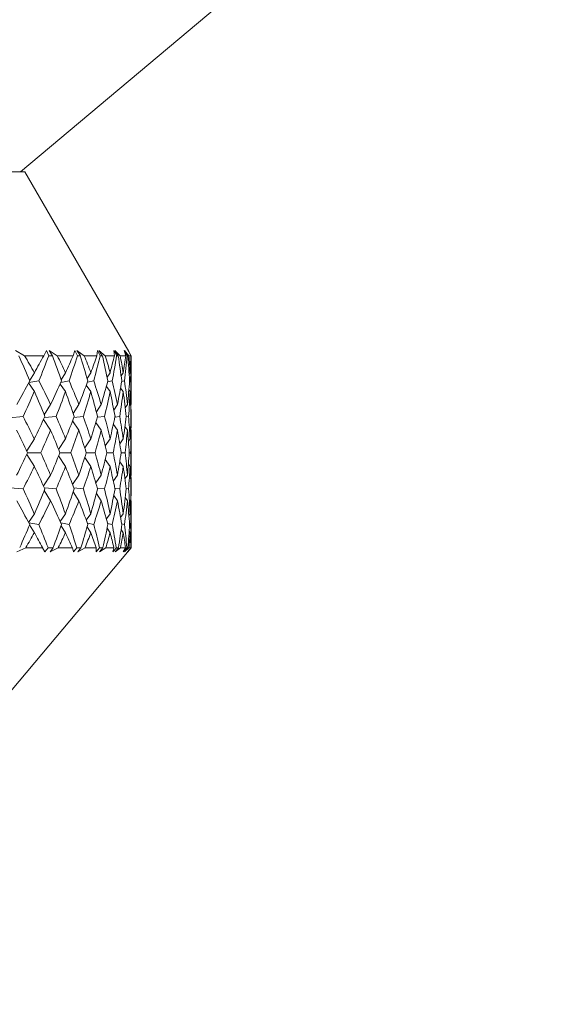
# Model space of a CAD drawing. Header units: inches. Extents: x -4.1 to 22.8, y -8.3 to 17.7.
# Tile 8 of 130: x -0.3 to 0.2, y -1.1 to -0.1. Entities that reach past the tile are written whole.
import ezdxf

# ---------------------------------------------------------------- set-up
doc = ezdxf.new("R2010")
doc.units = ezdxf.units.IN
doc.header["$MEASUREMENT"] = 0

msp = doc.modelspace()

# ---------------------------------------------------------------- linework, layer by layer
at = {"color": 7, "linetype": 'Continuous', "lineweight": 15}
for p, q in [((-0.3113, -0.2069), (0.2197, 0.2387)), ((-1.2393, -0.2069), (-0.3068, -0.2069)), ((-0.2013, -0.3896), (-0.3068, -0.2069)), ((-0.307, -0.3939), (-0.3162, -0.3884)), ((-0.2876, -0.3939), (-0.2847, -0.3884)), ((-0.2824, -0.3939), (-0.2847, -0.3884)), ((-0.2738, -0.3939), (-0.2821, -0.3884)), ((-0.2787, -0.3939), (-0.2821, -0.3884)), ((-0.2576, -0.3939), (-0.2559, -0.3884)), ((-0.2534, -0.3939), (-0.2559, -0.3884)), ((-0.2464, -0.3939), (-0.2538, -0.3884)), ((-0.2504, -0.3939), (-0.2538, -0.3884)), ((-0.2336, -0.3939), (-0.2331, -0.3884)), ((-0.2304, -0.3939), (-0.2331, -0.3884)), ((-0.2251, -0.3939), (-0.2315, -0.3884)), ((-0.2281, -0.3939), (-0.2315, -0.3884)), ((-0.2135, -0.3939), (-0.2164, -0.3884)), ((-0.2158, -0.3939), (-0.2164, -0.3884)), ((-0.21, -0.3939), (-0.2153, -0.3884)), ((-0.2119, -0.3939), (-0.2153, -0.3884)), ((-0.203, -0.3939), (-0.206, -0.3884)), ((-0.2042, -0.3939), (-0.206, -0.3884)), ((-0.2012, -0.3939), (-0.2054, -0.3884)), ((-0.2022, -0.3939), (-0.2054, -0.3884)), ((-0.2013, -0.3896), (-0.202, -0.3884)), ((-0.1988, -0.3939), (-0.202, -0.3884)), ((-0.1989, -0.3939), (-0.202, -0.3884)), ((-0.1991, -0.3939), (-0.202, -0.3884)), ((-0.2876, -0.3939), (-0.307, -0.3939)), ((-0.2787, -0.3939), (-0.2824, -0.3939)), ((-0.2576, -0.3939), (-0.2738, -0.3939)), ((-0.2504, -0.3939), (-0.2534, -0.3939)), ((-0.2336, -0.3939), (-0.2464, -0.3939)), ((-0.2281, -0.3939), (-0.2304, -0.3939)), ((-0.2158, -0.3939), (-0.2251, -0.3939)), ((-0.2119, -0.3939), (-0.2135, -0.3939)), ((-0.2042, -0.3939), (-0.21, -0.3939)), ((-0.2022, -0.3939), (-0.203, -0.3939)), ((-0.1991, -0.3939), (-0.2012, -0.3939)), ((-0.1988, -0.3939), (-0.1989, -0.3939)), ((-0.1988, -0.4381), (-0.1988, -0.3957)), ((-0.3027, -0.4212), (-0.2926, -0.4195)), ((-0.3019, -0.4192), (-0.2971, -0.4111)), ((-0.2617, -0.4195), (-0.2701, -0.421)), ((-0.2655, -0.4111), (-0.2698, -0.4182)), ((-0.2435, -0.417), (-0.2398, -0.4111)), ((-0.2433, -0.4207), (-0.2368, -0.4195)), ((-0.2232, -0.4157), (-0.2202, -0.4111)), ((-0.2227, -0.4204), (-0.218, -0.4195)), ((-0.209, -0.4143), (-0.2068, -0.4111)), ((-0.2084, -0.4201), (-0.2055, -0.4195)), ((-0.2009, -0.4125), (-0.1999, -0.4111)), ((-0.2005, -0.4197), (-0.1994, -0.4195)), ((-0.3029, -0.4215), (-0.2971, -0.4302)), ((-0.2655, -0.4302), (-0.2708, -0.4226)), ((-0.2444, -0.4238), (-0.2398, -0.4302)), ((-0.224, -0.4251), (-0.2202, -0.4302)), ((-0.2095, -0.4267), (-0.2068, -0.4302)), ((-0.2012, -0.4286), (-0.1999, -0.4302)), ((-0.287, -0.454), (-0.2806, -0.4435)), ((-0.2519, -0.4435), (-0.2577, -0.4525)), ((-0.2341, -0.4509), (-0.2292, -0.4435)), ((-0.2165, -0.449), (-0.2127, -0.4435)), ((-0.2049, -0.4469), (-0.2026, -0.4435)), ((-0.1993, -0.4442), (-0.1988, -0.4435)), ((-0.3225, -0.4569), (-0.3085, -0.4557)), ((-0.2877, -0.4586), (-0.2806, -0.4695)), ((-0.2868, -0.4567), (-0.275, -0.4557)), ((-0.2519, -0.4695), (-0.2583, -0.4601)), ((-0.2474, -0.4557), (-0.2569, -0.4566)), ((-0.233, -0.4564), (-0.2258, -0.4557)), ((-0.2153, -0.4562), (-0.2104, -0.4557)), ((-0.2039, -0.456), (-0.2014, -0.4557)), ((-0.199, -0.4557), (-0.1988, -0.4557)), ((-0.2346, -0.4617), (-0.2292, -0.4695)), ((-0.2169, -0.4636), (-0.2127, -0.4695)), ((-0.2052, -0.4659), (-0.2026, -0.4695)), ((-0.1994, -0.4686), (-0.1988, -0.4695)), ((-0.3048, -0.4906), (-0.2971, -0.4782)), ((-0.2725, -0.4891), (-0.2655, -0.4782)), ((-0.2459, -0.4874), (-0.2398, -0.4782)), ((-0.2252, -0.4855), (-0.2202, -0.4782)), ((-0.2104, -0.4833), (-0.2068, -0.4782)), ((-0.2016, -0.4807), (-0.1999, -0.4782)), ((-0.1988, -0.5091), (-0.1988, -0.4756)), ((-0.3048, -0.4941), (-0.2971, -0.5065)), ((-0.3039, -0.4924), (-0.2905, -0.4924)), ((-0.2725, -0.4957), (-0.2655, -0.5065)), ((-0.2712, -0.4924), (-0.26, -0.4924)), ((-0.2459, -0.4973), (-0.2398, -0.5065)), ((-0.2443, -0.4924), (-0.2355, -0.4924)), ((-0.2252, -0.4993), (-0.2202, -0.5065)), ((-0.2235, -0.4924), (-0.2171, -0.4924)), ((-0.2089, -0.4924), (-0.205, -0.4924)), ((-0.2007, -0.4924), (-0.1993, -0.4924)), ((-0.2104, -0.5015), (-0.2068, -0.5065)), ((-0.2016, -0.5041), (-0.1999, -0.5065)), ((-0.2877, -0.5262), (-0.2806, -0.5153)), ((-0.2583, -0.5247), (-0.2519, -0.5153)), ((-0.2292, -0.5153), (-0.2346, -0.523)), ((-0.2169, -0.5211), (-0.2127, -0.5153)), ((-0.2052, -0.5189), (-0.2026, -0.5153)), ((-0.1994, -0.5161), (-0.1988, -0.5153)), ((-0.3225, -0.5279), (-0.3085, -0.5291)), ((-0.2868, -0.528), (-0.275, -0.5291)), ((-0.2569, -0.5282), (-0.2474, -0.5291)), ((-0.2258, -0.5291), (-0.233, -0.5284)), ((-0.2153, -0.5285), (-0.2104, -0.5291)), ((-0.2039, -0.5288), (-0.2014, -0.5291)), ((-0.199, -0.5291), (-0.1988, -0.5291)), ((-0.287, -0.5308), (-0.2806, -0.5413)), ((-0.2577, -0.5322), (-0.2519, -0.5413)), ((-0.2292, -0.5413), (-0.2341, -0.5339)), ((-0.2165, -0.5357), (-0.2127, -0.5413)), ((-0.2049, -0.5379), (-0.2026, -0.5413)), ((-0.1993, -0.5405), (-0.1988, -0.5413)), ((-0.1988, -0.5889), (-0.1988, -0.5467)), ((-0.3029, -0.5632), (-0.2971, -0.5545)), ((-0.2708, -0.5622), (-0.2655, -0.5545)), ((-0.2444, -0.561), (-0.2398, -0.5545)), ((-0.2202, -0.5545), (-0.224, -0.5596)), ((-0.2095, -0.5581), (-0.2068, -0.5545)), ((-0.2012, -0.5562), (-0.1999, -0.5545)), ((-0.3027, -0.5635), (-0.2926, -0.5653)), ((-0.3019, -0.5656), (-0.2971, -0.5737)), ((-0.2701, -0.5638), (-0.2617, -0.5653)), ((-0.2698, -0.5666), (-0.2655, -0.5737)), ((-0.2435, -0.5677), (-0.2398, -0.5737)), ((-0.2433, -0.564), (-0.2368, -0.5653)), ((-0.2202, -0.5737), (-0.2232, -0.569)), ((-0.218, -0.5653), (-0.2227, -0.5643)), ((-0.2084, -0.5647), (-0.2055, -0.5653)), ((-0.2005, -0.565), (-0.1994, -0.5653)), ((-0.209, -0.5705), (-0.2068, -0.5737)), ((-0.2009, -0.5722), (-0.1999, -0.5737)), ((-0.3058, -0.5889), (-0.3149, -0.5932)), ((-0.2887, -0.5889), (-0.3058, -0.5889)), ((-0.2887, -0.5889), (-0.2865, -0.5932)), ((-0.2832, -0.5889), (-0.2865, -0.5932)), ((-0.278, -0.5889), (-0.2832, -0.5889)), ((-0.278, -0.5889), (-0.2811, -0.5932)), ((-0.2728, -0.5889), (-0.2811, -0.5932)), ((-0.2585, -0.5889), (-0.2728, -0.5889)), ((-0.2585, -0.5889), (-0.2575, -0.5932)), ((-0.254, -0.5889), (-0.2575, -0.5932)), ((-0.2498, -0.5889), (-0.254, -0.5889)), ((-0.2498, -0.5889), (-0.253, -0.5932)), ((-0.2456, -0.5889), (-0.253, -0.5932)), ((-0.2343, -0.5889), (-0.2456, -0.5889)), ((-0.2308, -0.5889), (-0.2344, -0.5932)), ((-0.2343, -0.5889), (-0.2344, -0.5932)), ((-0.2276, -0.5889), (-0.231, -0.5932)), ((-0.2245, -0.5889), (-0.231, -0.5932)), ((-0.2276, -0.5889), (-0.2308, -0.5889)), ((-0.2163, -0.5889), (-0.2245, -0.5889)), ((-0.2163, -0.5889), (-0.2174, -0.5932)), ((-0.2138, -0.5889), (-0.2174, -0.5932)), ((-0.2116, -0.5889), (-0.2151, -0.5932)), ((-0.2096, -0.5889), (-0.2151, -0.5932)), ((-0.2116, -0.5889), (-0.2138, -0.5889)), ((-0.2045, -0.5889), (-0.2096, -0.5889)), ((-0.2045, -0.5889), (-0.2068, -0.5932)), ((-0.2032, -0.5889), (-0.2068, -0.5932)), ((-0.202, -0.5889), (-0.2056, -0.5932)), ((-0.201, -0.5889), (-0.2056, -0.5932)), ((-0.202, -0.5889), (-0.2032, -0.5889)), ((-0.2025, -0.5933), (-0.1988, -0.5889)), ((-0.1992, -0.5889), (-0.2025, -0.5932)), ((-0.1989, -0.5889), (-0.2025, -0.5932)), ((-0.1992, -0.5889), (-0.201, -0.5889)), ((-0.1988, -0.5889), (-0.1989, -0.5889)), ((-0.5881, -1.0529), (-0.2025, -0.5933))]:
    msp.add_line(p, q, dxfattribs=at)
for centre, major_axis, ratio, start_param, end_param in [((-0.9988, 0.6249), (-0.7906, 1.3839), 0.08853, 3.808233, 3.835898), ((-0.9988, -1.6096), (0.5228, 1.3661), 0.443276, 5.925491, 5.950794), ((-0.9988, -1.6096), (0.7999, 1.3856), 0.010722, 5.763655, 5.788957), ((-0.9988, 0.6249), (-0.3893, 1.3714), 0.509614, 3.715077, 3.742742), ((-0.9988, 0.6249), (-0.7803, 1.3821), 0.127537, 3.786879, 3.814544), ((-0.9988, -1.6096), (0.5759, 1.3657), 0.406565, 5.927266, 5.952568), ((-0.9988, -1.6096), (0.797, 1.3851), 0.049602, 5.786001, 5.811304), ((-0.9988, 0.6249), (-0.4609, 1.368), 0.477967, 3.699091, 3.726756), ((-0.9988, 0.6249), (-0.7662, 1.3797), 0.166643, 3.766482, 3.794147), ((-0.9988, -1.6096), (0.6215, 1.3666), 0.368586, 5.923555, 5.948857), ((-0.9988, -1.6096), (0.7906, 1.3839), 0.08853, 5.807997, 5.833299), ((-0.9988, 0.6249), (-0.5228, 1.3661), 0.443276, 3.690739, 3.718404), ((-0.9988, 0.6249), (-0.7481, 1.3771), 0.205846, 3.7474, 3.775065), ((-0.9988, -1.6096), (0.6605, 1.3684), 0.329865, 5.915357, 5.940659), ((-0.9988, -1.6096), (0.7803, 1.3821), 0.127537, 5.829352, 5.854654), ((-0.9988, 0.6249), (-0.5759, 1.3657), 0.406565, 3.688964, 3.716629), ((-0.9988, 0.6249), (-0.7256, 1.3742), 0.24512, 3.730045, 3.75771), ((-0.9988, -1.6096), (0.6936, 1.3709), 0.290758, 5.903533, 5.928835), ((-0.9988, -1.6096), (0.7662, 1.3797), 0.166643, 5.849748, 5.875051), ((-0.9988, 0.6249), (-0.6215, 1.3666), 0.368586, 3.692675, 3.72034), ((-0.9988, 0.6249), (-0.6985, 1.3713), 0.284394, 3.714906, 3.742571), ((-0.9988, -1.6096), (0.7216, 1.3737), 0.251494, 5.888805, 5.914108), ((-0.9988, -1.6096), (0.7481, 1.3771), 0.205846, 5.86883, 5.894133), ((-0.9988, 0.6249), (-0.6605, 1.3684), 0.329865, 3.700873, 3.728538), ((-0.9988, -1.6096), (0.7999, 1.3856), 0.010722, 5.718775, 5.751722), ((-0.9988, -1.6096), (0.5228, 1.3661), 0.443276, 5.880611, 5.913559), ((-0.9988, -1.6096), (0.797, 1.3851), 0.049602, 5.741121, 5.774069), ((-0.9988, -1.6096), (0.5759, 1.3657), 0.406565, 5.882386, 5.915333), ((-0.9988, -1.6096), (0.7906, 1.3839), 0.08853, 5.763117, 5.796064), ((-0.9988, -1.6096), (0.6215, 1.3666), 0.368586, 5.878675, 5.911622), ((-0.9988, -1.6096), (0.7803, 1.3821), 0.127537, 5.784472, 5.817419), ((-0.9988, -1.6096), (0.6605, 1.3684), 0.329865, 5.870477, 5.903424), ((-0.9988, -1.6096), (0.7662, 1.3797), 0.166643, 5.804868, 5.837816), ((-0.9988, -1.6096), (0.6936, 1.3709), 0.290758, 5.858653, 5.8916), ((-0.9988, -1.6096), (0.7481, 1.3771), 0.205846, 5.82395, 5.856898), ((-0.9988, -1.6096), (0.7216, 1.3737), 0.251494, 5.843925, 5.876873), ((-0.9988, 0.6249), (-0.3893, 1.3714), 0.509614, 3.674352, 3.703145), ((-0.9988, 0.6249), (-0.7906, 1.3839), 0.08853, 3.767508, 3.796301), ((-0.9988, 0.6249), (-0.4609, 1.368), 0.477967, 3.658367, 3.687159), ((-0.9988, 0.6249), (-0.7803, 1.3821), 0.127537, 3.746154, 3.774946), ((-0.9988, 0.6249), (-0.5228, 1.3661), 0.443276, 3.650014, 3.678806), ((-0.9988, 0.6249), (-0.7662, 1.3797), 0.166643, 3.725757, 3.754549), ((-0.9988, 0.6249), (-0.5759, 1.3657), 0.406565, 3.64824, 3.677032), ((-0.9988, 0.6249), (-0.7481, 1.3771), 0.205846, 3.706675, 3.735467), ((-0.9988, 0.6249), (-0.6215, 1.3666), 0.368586, 3.651951, 3.680743), ((-0.9988, 0.6249), (-0.7256, 1.3742), 0.24512, 3.689321, 3.718113), ((-0.9988, 0.6249), (-0.6605, 1.3684), 0.329865, 3.660148, 3.688941), ((-0.9988, 0.6249), (-0.6985, 1.3713), 0.284394, 3.674182, 3.702974), ((-0.9988, -1.6096), (0.7256, 1.3742), 0.24512, 5.841305, 5.848585), ((-0.9988, 0.6249), (-0.6936, 1.3709), 0.290758, 3.671972, 3.685608), ((-0.9988, -1.6096), (0.4609, 1.368), 0.477967, 5.827379, 5.856171), ((-0.9988, -1.6096), (0.797, 1.3851), 0.049602, 5.696241, 5.725034), ((-0.9988, -1.6096), (0.5228, 1.3661), 0.443276, 5.835731, 5.864524), ((-0.9988, -1.6096), (0.7906, 1.3839), 0.08853, 5.718237, 5.747029), ((-0.9988, -1.6096), (0.5759, 1.3657), 0.406565, 5.837506, 5.866298), ((-0.9988, -1.6096), (0.7803, 1.3821), 0.127537, 5.739592, 5.768384), ((-0.9988, -1.6096), (0.6215, 1.3666), 0.368586, 5.833795, 5.862587), ((-0.9988, -1.6096), (0.7662, 1.3797), 0.166643, 5.759988, 5.788781), ((-0.9988, -1.6096), (0.6605, 1.3684), 0.329865, 5.825597, 5.854389), ((-0.9988, -1.6096), (0.7481, 1.3771), 0.205846, 5.77907, 5.807863), ((-0.9988, -1.6096), (0.6936, 1.3709), 0.290758, 5.813773, 5.842565), ((-0.9988, -1.6096), (0.7256, 1.3742), 0.24512, 5.796425, 5.825217), ((-0.9988, -1.6096), (0.7216, 1.3737), 0.251494, 5.810503, 5.827838), ((-0.9988, 0.6249), (-0.797, 1.3851), 0.049602, 3.745999, 3.773416), ((-0.9988, 0.6249), (-0.4609, 1.368), 0.477967, 3.614862, 3.642279), ((-0.9988, 0.6249), (-0.7906, 1.3839), 0.08853, 3.724004, 3.751421), ((-0.9988, 0.6249), (-0.5228, 1.3661), 0.443276, 3.606509, 3.633926), ((-0.9988, 0.6249), (-0.7803, 1.3821), 0.127537, 3.702649, 3.730066), ((-0.9988, 0.6249), (-0.5759, 1.3657), 0.406565, 3.604735, 3.632152), ((-0.9988, 0.6249), (-0.7662, 1.3797), 0.166643, 3.682252, 3.709669), ((-0.9988, 0.6249), (-0.6215, 1.3666), 0.368586, 3.608446, 3.635863), ((-0.9988, 0.6249), (-0.7481, 1.3771), 0.205846, 3.66317, 3.690587), ((-0.9988, 0.6249), (-0.6605, 1.3684), 0.329865, 3.616644, 3.644061), ((-0.9988, 0.6249), (-0.7256, 1.3742), 0.24512, 3.645816, 3.673233), ((-0.9988, 0.6249), (-0.6936, 1.3709), 0.290758, 3.628468, 3.655885), ((-0.9988, 0.6249), (-0.6985, 1.3713), 0.284394, 3.650813, 3.658094), ((-0.9988, -1.6096), (0.797, 1.3851), 0.049602, 5.651362, 5.678779), ((-0.9988, -1.6096), (0.4609, 1.368), 0.477967, 5.782499, 5.809916), ((-0.9988, -1.6096), (0.7906, 1.3839), 0.08853, 5.673357, 5.700774), ((-0.9988, -1.6096), (0.5228, 1.3661), 0.443276, 5.790852, 5.818268), ((-0.9988, -1.6096), (0.7803, 1.3821), 0.127537, 5.694712, 5.722129), ((-0.9988, -1.6096), (0.5759, 1.3657), 0.406565, 5.792626, 5.820043), ((-0.9988, -1.6096), (0.7662, 1.3797), 0.166643, 5.715109, 5.742526), ((-0.9988, -1.6096), (0.6215, 1.3666), 0.368586, 5.788915, 5.816332), ((-0.9988, -1.6096), (0.7481, 1.3771), 0.205846, 5.734191, 5.761608), ((-0.9988, -1.6096), (0.6605, 1.3684), 0.329865, 5.780717, 5.808134), ((-0.9988, -1.6096), (0.7256, 1.3742), 0.24512, 5.751545, 5.778962), ((-0.9988, -1.6096), (0.6936, 1.3709), 0.290758, 5.768893, 5.79631), ((-0.9988, 0.6249), (-0.4609, 1.368), 0.477967, 3.568607, 3.597399), ((-0.9988, 0.6249), (-0.797, 1.3851), 0.049602, 3.699744, 3.728536), ((-0.9988, 0.6249), (-0.5228, 1.3661), 0.443276, 3.560254, 3.589047), ((-0.9988, 0.6249), (-0.7906, 1.3839), 0.08853, 3.677749, 3.706541), ((-0.9988, 0.6249), (-0.5759, 1.3657), 0.406565, 3.55848, 3.587272), ((-0.9988, 0.6249), (-0.7803, 1.3821), 0.127537, 3.656394, 3.685186), ((-0.9988, 0.6249), (-0.6215, 1.3666), 0.368586, 3.562191, 3.590983), ((-0.9988, 0.6249), (-0.7662, 1.3797), 0.166643, 3.635997, 3.66479), ((-0.9988, 0.6249), (-0.6605, 1.3684), 0.329865, 3.570389, 3.599181), ((-0.9988, 0.6249), (-0.7481, 1.3771), 0.205846, 3.616915, 3.645708), ((-0.9988, 0.6249), (-0.6936, 1.3709), 0.290758, 3.582213, 3.611005), ((-0.9988, 0.6249), (-0.7256, 1.3742), 0.24512, 3.599561, 3.628353), ((-0.9988, -1.6096), (0.6985, 1.3713), 0.284394, 5.766684, 5.773965), ((-0.9988, 0.6249), (-0.7216, 1.3737), 0.251494, 3.59694, 3.614275), ((-0.9988, -1.6096), (0.3893, 1.3714), 0.509614, 5.721633, 5.750426), ((-0.9988, -1.6096), (0.7906, 1.3839), 0.08853, 5.628477, 5.65727), ((-0.9988, -1.6096), (0.4609, 1.368), 0.477967, 5.737619, 5.766411), ((-0.9988, -1.6096), (0.7803, 1.3821), 0.127537, 5.649832, 5.678624), ((-0.9988, -1.6096), (0.5228, 1.3661), 0.443276, 5.745972, 5.774764), ((-0.9988, -1.6096), (0.7662, 1.3797), 0.166643, 5.670229, 5.699021), ((-0.9988, -1.6096), (0.5759, 1.3657), 0.406565, 5.747746, 5.776538), ((-0.9988, -1.6096), (0.7481, 1.3771), 0.205846, 5.689311, 5.718103), ((-0.9988, -1.6096), (0.6215, 1.3666), 0.368586, 5.744035, 5.772827), ((-0.9988, -1.6096), (0.7256, 1.3742), 0.24512, 5.706665, 5.735457), ((-0.9988, -1.6096), (0.6605, 1.3684), 0.329865, 5.735837, 5.764629), ((-0.9988, -1.6096), (0.6985, 1.3713), 0.284394, 5.721804, 5.750596), ((-0.9988, -1.6096), (0.6936, 1.3709), 0.290758, 5.73917, 5.752805), ((-0.9988, 0.6249), (-0.7999, 1.3856), 0.010722, 3.673056, 3.706003), ((-0.9988, 0.6249), (-0.5228, 1.3661), 0.443276, 3.511219, 3.544167), ((-0.9988, 0.6249), (-0.797, 1.3851), 0.049602, 3.650709, 3.683657), ((-0.9988, 0.6249), (-0.5759, 1.3657), 0.406565, 3.509445, 3.542392), ((-0.9988, 0.6249), (-0.7906, 1.3839), 0.08853, 3.628713, 3.661661), ((-0.9988, 0.6249), (-0.6215, 1.3666), 0.368586, 3.513156, 3.546103), ((-0.9988, 0.6249), (-0.7803, 1.3821), 0.127537, 3.607359, 3.640306), ((-0.9988, 0.6249), (-0.6605, 1.3684), 0.329865, 3.521354, 3.554301), ((-0.9988, 0.6249), (-0.7662, 1.3797), 0.166643, 3.586962, 3.61991), ((-0.9988, 0.6249), (-0.6936, 1.3709), 0.290758, 3.533178, 3.566125), ((-0.9988, 0.6249), (-0.7481, 1.3771), 0.205846, 3.56788, 3.600828), ((-0.9988, 0.6249), (-0.7216, 1.3737), 0.251494, 3.547905, 3.580853), ((-0.9988, 0.6249), (-0.7256, 1.3742), 0.24512, 3.576193, 3.583473), ((-0.9988, -1.6096), (0.7906, 1.3839), 0.08853, 5.591029, 5.616545), ((-0.9988, -1.6096), (0.3893, 1.3714), 0.509614, 5.684185, 5.709701), ((-0.9988, -1.6096), (0.7803, 1.3821), 0.127537, 5.612383, 5.637899), ((-0.9988, -1.6096), (0.4609, 1.368), 0.477967, 5.70017, 5.725687), ((-0.9988, -1.6096), (0.7662, 1.3797), 0.166643, 5.63278, 5.658296), ((-0.9988, -1.6096), (0.5228, 1.3661), 0.443276, 5.708523, 5.734039), ((-0.9988, -1.6096), (0.7481, 1.3771), 0.205846, 5.651862, 5.677378), ((-0.9988, -1.6096), (0.5759, 1.3657), 0.406565, 5.710297, 5.735814), ((-0.9988, -1.6096), (0.7256, 1.3742), 0.24512, 5.669216, 5.694733), ((-0.9988, -1.6096), (0.6215, 1.3666), 0.368586, 5.706586, 5.732103), ((-0.9988, -1.6096), (0.6985, 1.3713), 0.284394, 5.684355, 5.709872), ((-0.9988, -1.6096), (0.6605, 1.3684), 0.329865, 5.698389, 5.723905), ((-0.9988, 0.6249), (-0.5228, 1.3661), 0.443276, 3.477008, 3.499287), ((-0.9988, 0.6249), (-0.7999, 1.3856), 0.010722, 3.638845, 3.661123), ((-0.9988, 0.6249), (-0.5759, 1.3657), 0.406565, 3.475234, 3.497512), ((-0.9988, 0.6249), (-0.797, 1.3851), 0.049602, 3.616498, 3.638777), ((-0.9988, 0.6249), (-0.6215, 1.3666), 0.368586, 3.478945, 3.501223), ((-0.9988, 0.6249), (-0.7906, 1.3839), 0.08853, 3.594502, 3.616781), ((-0.9988, 0.6249), (-0.6605, 1.3684), 0.329865, 3.487142, 3.509421), ((-0.9988, 0.6249), (-0.7803, 1.3821), 0.127537, 3.573148, 3.595426), ((-0.9988, 0.6249), (-0.6936, 1.3709), 0.290758, 3.498966, 3.521245), ((-0.9988, 0.6249), (-0.7662, 1.3797), 0.166643, 3.552751, 3.57503), ((-0.9988, 0.6249), (-0.7216, 1.3737), 0.251494, 3.513694, 3.535973), ((-0.9988, 0.6249), (-0.7481, 1.3771), 0.205846, 3.533669, 3.555948)]:
    msp.add_ellipse(centre, major_axis=major_axis, ratio=ratio, start_param=start_param, end_param=end_param, dxfattribs=at)

doc.saveas('drawing.dxf')
